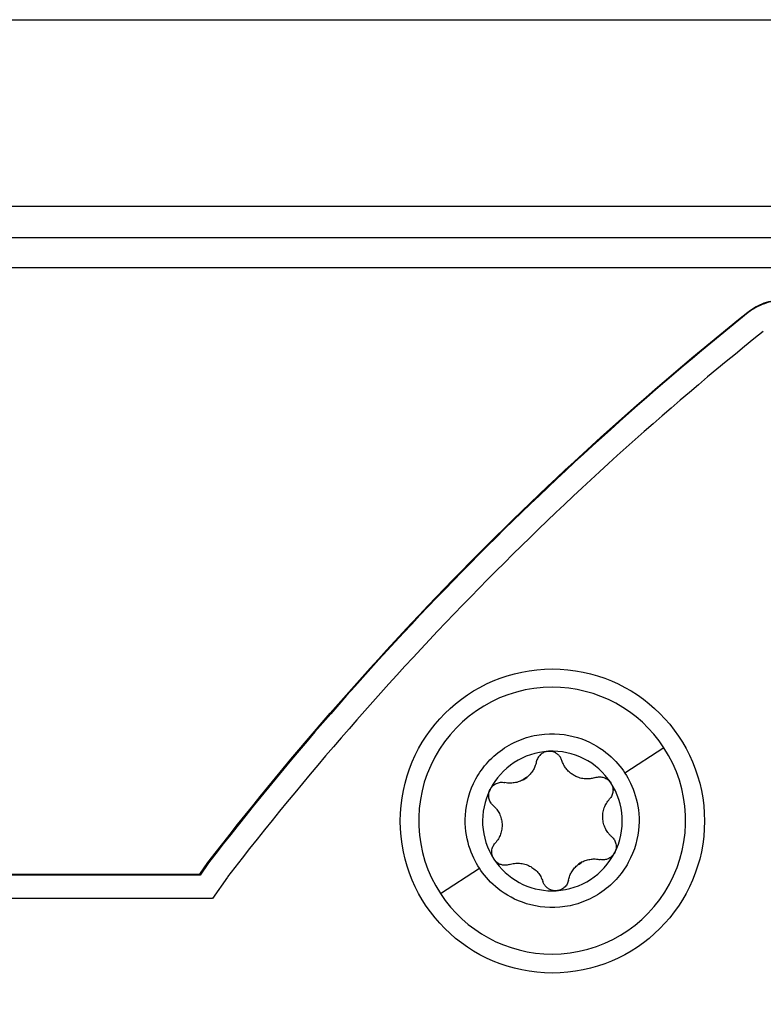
# Model space of a CAD drawing. Header units: millimetres. Extents: x 145 to 933, y -105 to 949.
# Tile 17 of 157: x 596 to 608, y 131 to 147. Entities that reach past the tile are written whole.
import ezdxf

# ---------------------------------------------------------------- set-up
doc = ezdxf.new("R2010")
doc.units = ezdxf.units.MM

msp = doc.modelspace()

# ---------------------------------------------------------------- linework, layer by layer
at = {"color": 7, "linetype": 'Continuous', "lineweight": 25}
for p, q in [((582.135, 146.945), (650.135, 146.945)), ((650.135, 143.932), (582.135, 143.932)), ((650.135, 143.432), (582.135, 143.432)), ((608.033, 142.233), (608.041, 142.224)), ((606.681, 135.214), (606.053, 134.804)), ((599.204, 133.174), (599.336, 133.363)), ((599.345, 133.356), (599.21, 133.162)), ((599.336, 133.363), (599.345, 133.356)), ((599.21, 133.162), (547.895, 133.162)), ((548.146, 133.174), (599.204, 133.174)), ((599.204, 133.174), (599.21, 133.162)), ((599.652, 133.13), (599.408, 132.782)), ((603.081, 132.862), (603.709, 133.272)), ((604.885, 132.914), (604.885, 132.907)), ((599.408, 132.782), (546.385, 132.782))]:
    msp.add_line(p, q, dxfattribs=at)
at = {"color": 8, "linetype": 'Continuous', "lineweight": 25}
msp.add_line((610.855, 142.945), (588.389, 142.945), dxfattribs=at)
at = {"color": 7, "linetype": 'Continuous', "lineweight": 25}
msp.add_circle((604.885, 134.032), 2.45, dxfattribs=at)
for centre, radius, start, end in [((640.635, 101.532), 51.75, 128.6947, 142.3673), ((640.635, 101.532), 37.225, 90.6496, 179.3879), ((640.635, 101.532), 36.375, 90.6648, 179.3736), ((604.881, 134.038), 2.15, 90, 213.1576), ((604.881, 134.038), 2.15, 33.1576, 90), ((604.881, 134.038), 2.15, 270, 33.1576), ((604.885, 134.032), 1.125, 93.1576, 153.1576), ((604.885, 134.032), 1.125, 33.1576, 93.1576), ((604.885, 134.032), 0.816, 120.2238, 126.0915), ((604.207, 135.069), 0.427, 297.5483, 308.767), ((604.885, 134.032), 1.125, 333.1576, 33.1576), ((640.635, 101.532), 33.136, 90.7349, 179.2651), ((604.885, 134.032), 1.125, 153.1576, 213.1576), ((604.885, 134.032), 1.125, 273.1576, 333.1576), ((604.885, 134.032), 1.125, 213.1576, 270), ((604.885, 134.032), 0.816, 300.2238, 306.0915), ((605.563, 132.994), 0.427, 117.5483, 128.767), ((604.881, 134.038), 2.15, 213.1576, 270), ((604.885, 134.032), 1.125, 270, 273.1576)]:
    msp.add_arc(centre, radius, start, end, dxfattribs=at)
for points, knots in [([(608.033, 142.233), (608.111, 142.295), (608.201, 142.346), (608.394, 142.414), (608.496, 142.431), (608.595, 142.431)], [0, 0, 0, 0, 0.5, 0.5, 1, 1, 1, 1]), ([(608.595, 142.419), (608.497, 142.419), (608.396, 142.402), (608.206, 142.335), (608.117, 142.285), (608.041, 142.224)], [0, 0, 0, 0, 0.5, 0.5, 1, 1, 1, 1]), ([(599.336, 133.363), (600.599, 135.003), (601.964, 136.574), (604.874, 139.542), (606.418, 140.938), (608.033, 142.233)], [0, 0, 0, 0, 0.5, 0.5, 1, 1, 1, 1]), ([(608.041, 142.224), (606.426, 140.929), (604.882, 139.533), (601.973, 136.566), (600.608, 134.996), (599.345, 133.356)], [0, 0, 0, 0, 0.5, 0.5, 1, 1, 1, 1]), ([(603.709, 133.272), (603.645, 133.37), (603.585, 133.488), (603.498, 133.774), (603.472, 133.942), (603.496, 134.315), (603.548, 134.519), (603.706, 134.808), (603.772, 134.901), (603.928, 135.07), (604.017, 135.146), (604.213, 135.274), (604.318, 135.325), (604.536, 135.4), (604.647, 135.423), (604.975, 135.452), (605.184, 135.418), (605.534, 135.29), (605.678, 135.199), (605.905, 135.004), (605.989, 134.902), (606.053, 134.804)], [0, 0, 0, 0, 0.125, 0.125, 0.25, 0.25, 0.375, 0.375, 0.4375, 0.4375, 0.5, 0.5, 0.5625, 0.5625, 0.625, 0.625, 0.75, 0.75, 0.875, 0.875, 1, 1, 1, 1]), ([(604.823, 135.155), (604.814, 135.154), (604.795, 135.152), (604.767, 135.145), (604.741, 135.134), (604.716, 135.12), (604.683, 135.094), (604.646, 135.051), (604.633, 135.007), (604.626, 134.984)], [0, 0, 0, 0, 0.097811, 0.196654, 0.296709, 0.398147, 0.501136, 0.737197, 1, 1, 1, 1]), ([(605.038, 135.007), (605.035, 135.016), (605.028, 135.034), (605.014, 135.059), (604.997, 135.081), (604.979, 135.1), (604.953, 135.121), (604.917, 135.141), (604.871, 135.154), (604.839, 135.155), (604.823, 135.155)], [0, 0, 0, 0, 0.108599, 0.212801, 0.312671, 0.408286, 0.499731, 0.670197, 0.836686, 1, 1, 1, 1]), ([(604.626, 134.984), (604.623, 134.971), (604.617, 134.947), (604.604, 134.911), (604.59, 134.879), (604.567, 134.837), (604.531, 134.786), (604.493, 134.753), (604.474, 134.736)], [0, 0, 0, 0, 0.1371696, 0.2661594, 0.3870403, 0.4998992, 0.7583387, 1, 1, 1, 1]), ([(605.445, 134.711), (605.429, 134.711), (605.399, 134.712), (605.354, 134.719), (605.304, 134.733), (605.248, 134.757), (605.19, 134.793), (605.139, 134.837), (605.097, 134.888), (605.061, 134.945), (605.046, 134.985), (605.038, 135.007)], [0, 0, 0, 0, 0.087047, 0.170244, 0.249823, 0.375132, 0.500746, 0.62054, 0.749374, 0.867045, 1, 1, 1, 1]), ([(606.053, 134.804), (606.117, 134.706), (606.177, 134.588), (606.264, 134.302), (606.29, 134.134), (606.266, 133.761), (606.214, 133.557), (606.055, 133.268), (605.989, 133.175), (605.834, 133.006), (605.744, 132.93), (605.549, 132.802), (605.443, 132.751), (605.226, 132.676), (605.114, 132.653), (604.786, 132.624), (604.578, 132.659), (604.227, 132.786), (604.083, 132.878), (603.857, 133.072), (603.773, 133.175), (603.709, 133.272)], [0, 0, 0, 0, 0.125, 0.125, 0.25, 0.25, 0.375, 0.375, 0.4375, 0.4375, 0.5, 0.5, 0.5625, 0.5625, 0.625, 0.625, 0.75, 0.75, 0.875, 0.875, 1, 1, 1, 1]), ([(605.58, 134.733), (605.568, 134.729), (605.545, 134.722), (605.51, 134.715), (605.477, 134.711), (605.455, 134.711), (605.445, 134.711)], [0, 0, 0, 0, 0.273471, 0.531209, 0.773335, 1, 1, 1, 1]), ([(605.58, 134.733), (605.591, 134.736), (605.613, 134.742), (605.659, 134.745), (605.717, 134.737), (605.77, 134.708), (605.806, 134.676), (605.82, 134.657), (605.827, 134.647)], [0, 0, 0, 0, 0.124723, 0.25075, 0.499484, 0.748894, 0.875171, 1, 1, 1, 1]), ([(603.881, 134.54), (603.885, 134.547), (603.893, 134.561), (603.907, 134.58), (603.934, 134.609), (603.981, 134.641), (604.038, 134.656), (604.083, 134.658), (604.106, 134.654), (604.117, 134.652)], [0, 0, 0, 0, 0.0832165, 0.1666039, 0.250813, 0.5002405, 0.7493516, 0.8752142, 1, 1, 1, 1]), ([(604.405, 134.691), (604.393, 134.685), (604.37, 134.674), (604.332, 134.66), (604.292, 134.65), (604.25, 134.644), (604.222, 134.643), (604.207, 134.642)], [0, 0, 0, 0, 0.183162, 0.37429, 0.573866, 0.782312, 1, 1, 1, 1]), ([(605.827, 134.647), (605.831, 134.64), (605.839, 134.626), (605.849, 134.604), (605.86, 134.566), (605.865, 134.51), (605.85, 134.453), (605.828, 134.413), (605.814, 134.395), (605.806, 134.387)], [0, 0, 0, 0, 0.083216, 0.166604, 0.250813, 0.50024, 0.749352, 0.875214, 1, 1, 1, 1]), ([(603.93, 134.283), (603.922, 134.291), (603.906, 134.307), (603.88, 134.345), (603.859, 134.399), (603.857, 134.46), (603.867, 134.507), (603.876, 134.529), (603.881, 134.54)], [0, 0, 0, 0, 0.124723, 0.25075, 0.499484, 0.748894, 0.875171, 1, 1, 1, 1]), ([(605.84, 133.78), (605.829, 133.79), (605.808, 133.81), (605.78, 133.844), (605.758, 133.877), (605.731, 133.925), (605.707, 133.991), (605.694, 134.076), (605.697, 134.162), (605.718, 134.244), (605.754, 134.321), (605.788, 134.364), (605.806, 134.387)], [0, 0, 0, 0, 0.069196, 0.133898, 0.194158, 0.250037, 0.378672, 0.500158, 0.621396, 0.749816, 0.866, 1, 1, 1, 1]), ([(603.93, 134.283), (603.941, 134.273), (603.963, 134.253), (603.99, 134.22), (604.012, 134.186), (604.039, 134.138), (604.063, 134.072), (604.077, 133.987), (604.073, 133.901), (604.052, 133.819), (604.017, 133.742), (603.982, 133.699), (603.964, 133.676)], [0, 0, 0, 0, 0.069196, 0.133898, 0.194158, 0.250037, 0.378672, 0.500158, 0.621396, 0.749816, 0.866, 1, 1, 1, 1]), ([(605.84, 133.78), (605.848, 133.772), (605.864, 133.756), (605.89, 133.719), (605.911, 133.664), (605.913, 133.604), (605.904, 133.557), (605.894, 133.535), (605.889, 133.524)], [0, 0, 0, 0, 0.124723, 0.25075, 0.499484, 0.748894, 0.875171, 1, 1, 1, 1]), ([(603.943, 133.416), (603.939, 133.423), (603.931, 133.437), (603.921, 133.459), (603.91, 133.497), (603.905, 133.553), (603.921, 133.61), (603.942, 133.65), (603.957, 133.668), (603.964, 133.676)], [0, 0, 0, 0, 0.083216, 0.166604, 0.250813, 0.50024, 0.749352, 0.875214, 1, 1, 1, 1]), ([(605.889, 133.524), (605.884, 133.515), (605.874, 133.497), (605.855, 133.474), (605.833, 133.454), (605.801, 133.431), (605.756, 133.411), (605.717, 133.408), (605.698, 133.406)], [0, 0, 0, 0, 0.1253709, 0.2497021, 0.3745453, 0.5014796, 0.74997, 1, 1, 1, 1]), ([(604.122, 133.32), (604.113, 133.32), (604.096, 133.32), (604.071, 133.325), (604.046, 133.333), (604.013, 133.348), (603.976, 133.374), (603.954, 133.402), (603.943, 133.416)], [0, 0, 0, 0, 0.124538, 0.248585, 0.373597, 0.500967, 0.753704, 1, 1, 1, 1]), ([(604.19, 133.331), (604.179, 133.327), (604.157, 133.321), (604.134, 133.32), (604.122, 133.32)], [0, 0, 0, 0, 0.498111, 1, 1, 1, 1]), ([(604.19, 133.331), (604.204, 133.335), (604.232, 133.343), (604.274, 133.35), (604.315, 133.353), (604.37, 133.352), (604.439, 133.34), (604.519, 133.309), (604.592, 133.263), (604.652, 133.204), (604.702, 133.135), (604.721, 133.084), (604.732, 133.056)], [0, 0, 0, 0, 0.069196, 0.133898, 0.194158, 0.250037, 0.378672, 0.500158, 0.621396, 0.749816, 0.866, 1, 1, 1, 1]), ([(605.145, 133.079), (605.147, 133.092), (605.153, 133.117), (605.166, 133.152), (605.18, 133.184), (605.204, 133.227), (605.239, 133.277), (605.277, 133.311), (605.296, 133.327)], [0, 0, 0, 0, 0.13717, 0.266159, 0.38704, 0.499899, 0.758339, 1, 1, 1, 1]), ([(605.366, 133.373), (605.376, 133.378), (605.398, 133.389), (605.433, 133.401), (605.47, 133.411), (605.518, 133.42), (605.58, 133.423), (605.628, 133.415), (605.653, 133.411)], [0, 0, 0, 0, 0.118532, 0.241083, 0.367929, 0.499318, 0.733036, 1, 1, 1, 1]), ([(604.885, 132.914), (604.876, 132.916), (604.858, 132.922), (604.833, 132.933), (604.81, 132.948), (604.781, 132.972), (604.752, 133.007), (604.739, 133.04), (604.732, 133.056)], [0, 0, 0, 0, 0.1248939, 0.249023, 0.373823, 0.5007604, 0.7510975, 1, 1, 1, 1]), ([(605.145, 133.079), (605.142, 133.068), (605.136, 133.046), (605.122, 133.015), (605.102, 132.986), (605.07, 132.953), (605.019, 132.919), (604.971, 132.912), (604.947, 132.908)], [0, 0, 0, 0, 0.126001, 0.249528, 0.37323, 0.499784, 0.751276, 1, 1, 1, 1]), ([(604.935, 132.908), (604.927, 132.908), (604.91, 132.909), (604.893, 132.912), (604.885, 132.914)], [0, 0, 0, 0, 0.49941, 1, 1, 1, 1])]:
    msp.add_open_spline(points, degree=3, knots=knots, dxfattribs=at)
for points in [[(604.207, 134.642), (604.177, 134.642), (604.146, 134.646), (604.117, 134.652)], [(605.698, 133.406), (605.683, 133.406), (605.668, 133.408), (605.653, 133.411)], [(604.947, 132.908), (604.943, 132.908), (604.939, 132.908), (604.935, 132.908)]]:
    msp.add_open_spline(points, degree=3, dxfattribs=at)

doc.saveas('drawing.dxf')
